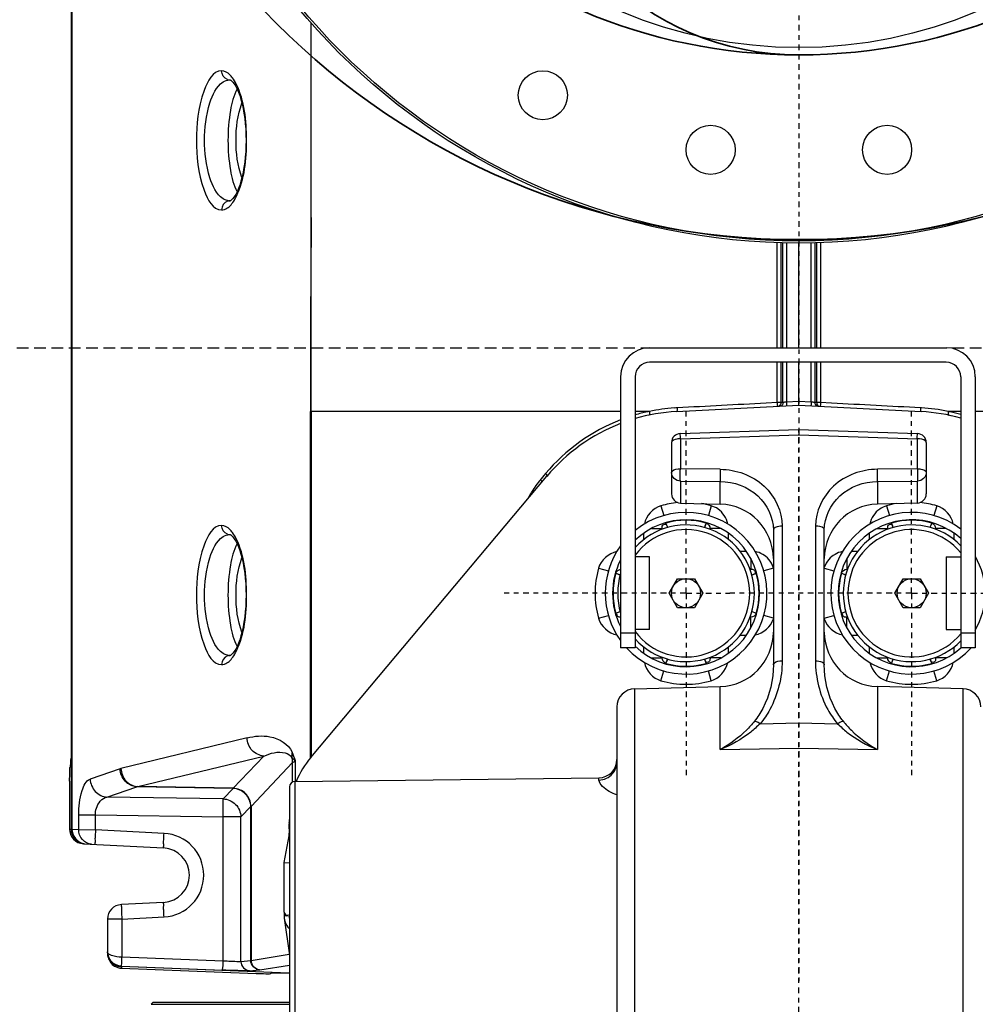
# Model space of a CAD drawing. Header units: inches. Extents: x 22575 to 24734, y 6028 to 6659.
# Tile 137 of 163: x 24576 to 24596, y 6539 to 6560. Entities that reach past the tile are written whole.
import ezdxf

# ---------------------------------------------------------------- set-up
doc = ezdxf.new("R2010")
doc.units = ezdxf.units.IN
doc.header["$LTSCALE"] = 0.5
doc.header["$MEASUREMENT"] = 0
doc.linetypes.add('CENTER', pattern=[2, 1.25, -0.25, 0.25, -0.25])
doc.linetypes.add('DASHED', pattern=[0.75, 0.5, -0.25])
doc.layers.add('CL', color=1, linetype='Continuous')
doc.layers.add('D-EQUIP-F', color=132, linetype='DASHED', lineweight=30)
doc.layers.add('D-PIPE-LARG', color=153, linetype='Continuous', lineweight=35)

# ---------------------------------------------------------------- blocks, each defined once
blk = doc.blocks.new('Flygt Large 14 MGD')
at = {"color": 7, "linetype": 'Continuous'}
for p, q in [((24484.731, 6566.366), (24484.731, 6536.857)), ((24484.75, 6566.366), (24484.75, 6536.857)), ((24489.931, 6538.426), (24489.931, 6554.305)), ((24488.163, 6553.078), (24488.172, 6553.078)), ((24488.163, 6553.078), (24488.174, 6553.077)), ((24488.172, 6553.078), (24488.174, 6553.078)), ((24488.163, 6550.461), (24488.174, 6550.461)), ((24488.172, 6550.461), (24488.163, 6550.461)), ((24488.174, 6550.461), (24488.172, 6550.461)), ((24500.014, 6547.281), (24500.014, 6549.557)), ((24500.092, 6549.555), (24500.092, 6547.281)), ((24500.138, 6547.281), (24500.138, 6549.553)), ((24500.215, 6549.551), (24500.215, 6547.281)), ((24500.482, 6547.281), (24500.482, 6549.539)), ((24500.748, 6547.281), (24500.748, 6549.551)), ((24500.825, 6549.553), (24500.825, 6547.281)), ((24500.871, 6547.281), (24500.871, 6549.555)), ((24500.949, 6549.557), (24500.949, 6547.281)), ((24497.253, 6547.281), (24503.671, 6547.281)), ((24503.671, 6546.966), (24497.253, 6546.966)), ((24500.014, 6546.093), (24500.014, 6546.966)), ((24500.092, 6546.966), (24500.092, 6546.093)), ((24500.138, 6546.096), (24500.138, 6546.966)), ((24500.215, 6546.966), (24500.215, 6546.103)), ((24500.482, 6546.036), (24500.482, 6546.966)), ((24500.748, 6546.103), (24500.748, 6546.966)), ((24500.825, 6546.966), (24500.825, 6546.096)), ((24500.871, 6546.093), (24500.871, 6546.966)), ((24500.949, 6546.966), (24500.949, 6546.093)), ((24496.623, 6546.651), (24496.623, 6540.785)), ((24496.938, 6546.651), (24496.938, 6540.785)), ((24503.986, 6546.651), (24503.986, 6540.785)), ((24504.301, 6546.651), (24504.301, 6540.785)), ((24497.835, 6545.898), (24500.482, 6546.036)), ((24500.014, 6546.093), (24499.771, 6546.08)), ((24500.138, 6546.096), (24500.092, 6546.095)), ((24500.482, 6546.117), (24500.215, 6546.103)), ((24500.748, 6546.103), (24500.482, 6546.117)), ((24500.482, 6546.036), (24503.129, 6545.898)), ((24500.871, 6546.093), (24500.825, 6546.097)), ((24501.192, 6546.08), (24500.949, 6546.093)), ((24489.914, 6538.411), (24489.914, 6545.903)), ((24496.623, 6545.903), (24489.931, 6545.903)), ((24489.932, 6538.428), (24489.932, 6545.903)), ((24497.25, 6545.903), (24496.938, 6545.903)), ((24503.986, 6545.903), (24503.713, 6545.903)), ((24511.05, 6545.903), (24504.301, 6545.903)), ((24497.916, 6545.422), (24500.477, 6545.51)), ((24497.918, 6545.311), (24500.482, 6545.397)), ((24500.477, 6545.51), (24503.048, 6545.422)), ((24500.482, 6545.397), (24503.046, 6545.311)), ((24497.726, 6545.226), (24497.726, 6544.116)), ((24497.918, 6545.311), (24497.918, 6544.661)), ((24503.046, 6544.661), (24503.046, 6545.311)), ((24503.238, 6545.226), (24503.238, 6544.116)), ((24489.918, 6538.411), (24495.025, 6544.497)), ((24494.964, 6544.514), (24494.903, 6544.441)), ((24495.001, 6544.558), (24494.964, 6544.514)), ((24498.78, 6544.65), (24497.918, 6544.661)), ((24503.046, 6544.661), (24502.183, 6544.65)), ((24494.903, 6544.441), (24494.891, 6544.427)), ((24497.918, 6544.395), (24497.918, 6543.919)), ((24497.918, 6544.395), (24498.78, 6544.384)), ((24498.78, 6543.896), (24498.78, 6544.384)), ((24502.183, 6544.384), (24503.046, 6544.395)), ((24502.183, 6544.384), (24502.183, 6543.896)), ((24503.046, 6543.919), (24503.046, 6544.395)), ((24497.498, 6543.86), (24497.559, 6543.647)), ((24497.918, 6543.919), (24498.78, 6543.896)), ((24498.583, 6543.86), (24498.523, 6543.647)), ((24503.046, 6543.919), (24502.183, 6543.896)), ((24502.38, 6543.86), (24502.441, 6543.647)), ((24503.465, 6543.86), (24503.404, 6543.647)), ((24497.603, 6543.494), (24497.606, 6543.485)), ((24497.644, 6543.392), (24497.606, 6543.485)), ((24498.476, 6543.485), (24498.437, 6543.392)), ((24498.479, 6543.494), (24498.476, 6543.485)), ((24500.122, 6543.42), (24500.122, 6540.504)), ((24500.841, 6543.42), (24500.841, 6540.504)), ((24502.485, 6543.494), (24502.488, 6543.485)), ((24502.526, 6543.392), (24502.488, 6543.485)), ((24503.358, 6543.485), (24503.319, 6543.392)), ((24503.361, 6543.494), (24503.358, 6543.485)), ((24488.163, 6543.235), (24488.172, 6543.235)), ((24488.163, 6543.235), (24488.174, 6543.235)), ((24488.172, 6543.235), (24488.174, 6543.235)), ((24497.129, 6543.132), (24497.129, 6543.269)), ((24497.29, 6543.367), (24497.522, 6543.367)), ((24497.522, 6543.367), (24497.527, 6543.354)), ((24497.522, 6543.367), (24497.522, 6543.352)), ((24498.554, 6543.354), (24498.559, 6543.367)), ((24498.791, 6543.367), (24498.559, 6543.367)), ((24498.559, 6543.352), (24498.559, 6543.367)), ((24498.953, 6543.269), (24498.953, 6543.132)), ((24499.931, 6543.335), (24499.931, 6540.42)), ((24501.033, 6540.42), (24501.033, 6543.335)), ((24502.011, 6543.132), (24502.011, 6543.269)), ((24502.172, 6543.367), (24502.404, 6543.367)), ((24502.404, 6543.367), (24502.409, 6543.354)), ((24502.404, 6543.367), (24502.404, 6543.352)), ((24503.436, 6543.354), (24503.441, 6543.367)), ((24503.673, 6543.367), (24503.441, 6543.367)), ((24503.441, 6543.352), (24503.441, 6543.367)), ((24503.834, 6543.269), (24503.834, 6543.132)), ((24499.206, 6542.878), (24499.343, 6542.878)), ((24501.62, 6542.878), (24501.757, 6542.878)), ((24497.253, 6542.754), (24496.938, 6542.754)), ((24497.253, 6541.179), (24497.253, 6542.754)), ((24499.441, 6542.717), (24499.441, 6542.485)), ((24501.522, 6542.717), (24501.522, 6542.485)), ((24503.671, 6542.754), (24503.986, 6542.754)), ((24503.671, 6542.754), (24503.671, 6541.179)), ((24496.147, 6542.509), (24496.36, 6542.448)), ((24496.513, 6542.404), (24496.522, 6542.401)), ((24496.522, 6542.401), (24496.615, 6542.363)), ((24499.441, 6542.485), (24499.427, 6542.485)), ((24499.441, 6542.485), (24499.429, 6542.48)), ((24499.467, 6542.363), (24499.56, 6542.401)), ((24499.569, 6542.404), (24499.56, 6542.401)), ((24499.934, 6542.509), (24499.722, 6542.448)), ((24501.029, 6542.509), (24501.242, 6542.448)), ((24501.395, 6542.404), (24501.404, 6542.401)), ((24501.404, 6542.401), (24501.497, 6542.363)), ((24501.536, 6542.485), (24501.522, 6542.485)), ((24501.535, 6542.48), (24501.522, 6542.485)), ((24497.677, 6541.966), (24497.859, 6542.281)), ((24497.859, 6542.281), (24498.223, 6542.281)), ((24498.223, 6542.281), (24498.404, 6541.966)), ((24502.559, 6541.966), (24502.741, 6542.281)), ((24502.741, 6542.281), (24503.105, 6542.281)), ((24503.105, 6542.281), (24503.286, 6541.966)), ((24497.859, 6541.651), (24497.677, 6541.966)), ((24498.404, 6541.966), (24498.223, 6541.651)), ((24502.741, 6541.651), (24502.559, 6541.966)), ((24503.286, 6541.966), (24503.105, 6541.651)), ((24496.513, 6541.528), (24496.522, 6541.531)), ((24496.615, 6541.57), (24496.522, 6541.531)), ((24498.223, 6541.651), (24497.859, 6541.651)), ((24499.56, 6541.531), (24499.467, 6541.57)), ((24499.569, 6541.528), (24499.56, 6541.531)), ((24501.395, 6541.528), (24501.404, 6541.531)), ((24501.497, 6541.57), (24501.404, 6541.531)), ((24503.105, 6541.651), (24502.741, 6541.651)), ((24496.147, 6541.424), (24496.359, 6541.484)), ((24499.427, 6541.448), (24499.441, 6541.448)), ((24499.429, 6541.452), (24499.441, 6541.448)), ((24499.441, 6541.215), (24499.441, 6541.448)), ((24499.934, 6541.424), (24499.722, 6541.484)), ((24501.029, 6541.424), (24501.241, 6541.484)), ((24501.522, 6541.448), (24501.535, 6541.452)), ((24501.522, 6541.448), (24501.536, 6541.448)), ((24501.522, 6541.215), (24501.522, 6541.448)), ((24496.938, 6541.1), (24496.623, 6541.1)), ((24497.253, 6541.179), (24496.938, 6541.179)), ((24503.671, 6541.179), (24503.986, 6541.179)), ((24504.301, 6541.1), (24503.986, 6541.1)), ((24499.344, 6541.054), (24499.206, 6541.054)), ((24501.757, 6541.054), (24501.62, 6541.054)), ((24496.938, 6540.785), (24496.623, 6540.785)), ((24497.129, 6540.663), (24497.129, 6540.8)), ((24498.953, 6540.8), (24498.953, 6540.663)), ((24502.011, 6540.663), (24502.011, 6540.8)), ((24503.834, 6540.8), (24503.834, 6540.663)), ((24504.301, 6540.785), (24503.986, 6540.785)), ((24488.163, 6540.618), (24488.174, 6540.619)), ((24488.172, 6540.618), (24488.163, 6540.618)), ((24488.174, 6540.618), (24488.172, 6540.618)), ((24497.29, 6540.566), (24497.522, 6540.566)), ((24497.522, 6540.58), (24497.522, 6540.566)), ((24497.527, 6540.578), (24497.522, 6540.566)), ((24497.603, 6540.438), (24497.606, 6540.447)), ((24497.606, 6540.447), (24497.644, 6540.54)), ((24498.437, 6540.54), (24498.476, 6540.447)), ((24498.479, 6540.438), (24498.476, 6540.447)), ((24498.559, 6540.566), (24498.554, 6540.578)), ((24498.559, 6540.566), (24498.559, 6540.58)), ((24498.792, 6540.566), (24498.559, 6540.566)), ((24502.172, 6540.566), (24502.404, 6540.566)), ((24502.404, 6540.58), (24502.404, 6540.566)), ((24502.409, 6540.578), (24502.404, 6540.566)), ((24502.485, 6540.438), (24502.488, 6540.447)), ((24502.488, 6540.447), (24502.526, 6540.54)), ((24503.319, 6540.54), (24503.358, 6540.447)), ((24503.361, 6540.438), (24503.358, 6540.447)), ((24503.441, 6540.566), (24503.436, 6540.578)), ((24503.441, 6540.566), (24503.441, 6540.58)), ((24503.674, 6540.566), (24503.441, 6540.566)), ((24497.498, 6540.073), (24497.559, 6540.285)), ((24498.583, 6540.073), (24498.523, 6540.285)), ((24502.38, 6540.073), (24502.441, 6540.285)), ((24503.465, 6540.073), (24503.404, 6540.285)), ((24496.928, 6539.898), (24498.78, 6539.947)), ((24496.928, 6539.898), (24496.928, 6515.286)), ((24498.78, 6538.583), (24498.78, 6539.947)), ((24504.035, 6539.898), (24502.183, 6539.947)), ((24502.183, 6539.947), (24502.183, 6538.583)), ((24504.035, 6515.286), (24504.035, 6539.898)), ((24496.545, 6539.504), (24496.545, 6515.68)), ((24499.642, 6539.142), (24500.482, 6539.158)), ((24500.482, 6539.158), (24501.321, 6539.142)), ((24488.54, 6538.835), (24485.811, 6538.172)), ((24498.78, 6538.583), (24500.482, 6538.616)), ((24500.482, 6538.616), (24502.183, 6538.583)), ((24486.175, 6537.78), (24488.904, 6538.443)), ((24488.904, 6538.443), (24488.241, 6537.744)), ((24488.626, 6537.352), (24489.527, 6538.302)), ((24489.527, 6537.881), (24489.527, 6538.302)), ((24489.592, 6537.892), (24489.592, 6538.338)), ((24484.714, 6538.212), (24484.717, 6538.217)), ((24485.791, 6538.166), (24485.145, 6537.944)), ((24484.699, 6537.898), (24484.699, 6536.859)), ((24489.575, 6537.892), (24496.156, 6537.972)), ((24489.575, 6537.892), (24489.575, 6528.457)), ((24496.156, 6537.922), (24496.156, 6537.972)), ((24485.509, 6537.554), (24486.154, 6537.776)), ((24488.238, 6537.74), (24486.154, 6537.776)), ((24488.241, 6537.744), (24486.175, 6537.78)), ((24488.238, 6537.74), (24488.021, 6537.515)), ((24488.238, 6537.74), (24488.241, 6537.744)), ((24489.458, 6537.774), (24489.458, 6528.27)), ((24488.021, 6537.515), (24485.509, 6537.554)), ((24488.405, 6537.125), (24488.621, 6537.348)), ((24488.621, 6537.348), (24488.622, 6537.349)), ((24488.621, 6534.012), (24488.621, 6537.348)), ((24488.626, 6537.352), (24488.626, 6534.012)), ((24484.897, 6537.167), (24485.26, 6537.167)), ((24484.897, 6536.85), (24484.897, 6537.167)), ((24485.26, 6537.167), (24488.021, 6537.125)), ((24485.26, 6536.846), (24485.26, 6537.167)), ((24488.405, 6537.125), (24488.021, 6537.125)), ((24488.021, 6534.003), (24488.021, 6537.125)), ((24488.405, 6533.99), (24488.405, 6537.125)), ((24484.699, 6536.859), (24484.731, 6536.857)), ((24484.731, 6536.857), (24484.75, 6536.857)), ((24484.75, 6536.857), (24484.897, 6536.85)), ((24484.897, 6536.85), (24485.26, 6536.846)), ((24486.744, 6536.768), (24485.26, 6536.846)), ((24489.454, 6536.986), (24489.447, 6536.952)), ((24489.447, 6536.952), (24489.458, 6536.952)), ((24489.447, 6536.952), (24489.449, 6536.775)), ((24489.448, 6536.717), (24489.334, 6536.136)), ((24489.458, 6536.717), (24489.448, 6536.717)), ((24489.449, 6536.775), (24489.458, 6536.775)), ((24484.998, 6536.544), (24486.733, 6536.453)), ((24489.334, 6536.136), (24489.458, 6536.134)), ((24489.334, 6536.136), (24489.334, 6535.101)), ((24486.733, 6535.274), (24485.82, 6535.226)), ((24485.521, 6534.912), (24485.521, 6534.205)), ((24485.831, 6534.912), (24485.521, 6534.912)), ((24485.831, 6534.912), (24486.744, 6534.959)), ((24485.831, 6534.912), (24485.831, 6534.089)), ((24489.34, 6535.064), (24489.34, 6534.99)), ((24489.344, 6534.93), (24489.458, 6534.132)), ((24485.521, 6534.198), (24485.521, 6534.164)), ((24488.021, 6534.003), (24485.831, 6534.089)), ((24489.455, 6534.145), (24488.626, 6534.012)), ((24485.824, 6533.893), (24488.017, 6533.807)), ((24489.444, 6533.74), (24485.824, 6533.883)), ((24485.824, 6533.883), (24485.824, 6533.849)), ((24485.824, 6533.849), (24488.736, 6533.734)), ((24488.621, 6534.012), (24488.405, 6533.99)), ((24488.626, 6534.012), (24488.621, 6534.012)), ((24488.809, 6533.815), (24488.814, 6533.816)), ((24488.814, 6533.816), (24489.458, 6533.919)), ((24488.593, 6533.793), (24488.809, 6533.815)), ((24489.05, 6533.736), (24489.052, 6533.737))]:
    blk.add_line(p, q, dxfattribs=at)
at = {"color": 6, "linetype": 'Continuous'}
for p, q in [((24486.504, 6533.108), (24486.465, 6533.068)), ((24486.465, 6533.068), (24489.458, 6533.068)), ((24489.458, 6533.108), (24486.504, 6533.108))]:
    blk.add_line(p, q, dxfattribs=at)
at = {"color": 7, "linetype": 'Continuous'}
for points in [[(24488.174, 6553.078), (24488.179, 6553.076), (24488.19, 6553.07), (24488.207, 6553.056), (24488.233, 6553.03), (24488.263, 6552.99), (24488.294, 6552.939), (24488.324, 6552.881), (24488.354, 6552.813), (24488.382, 6552.737), (24488.408, 6552.652), (24488.432, 6552.56), (24488.454, 6552.461), (24488.473, 6552.355), (24488.489, 6552.245), (24488.502, 6552.13), (24488.511, 6552.011), (24488.516, 6551.891), (24488.518, 6551.769), (24488.516, 6551.648), (24488.511, 6551.527), (24488.502, 6551.409), (24488.489, 6551.294), (24488.473, 6551.184), (24488.454, 6551.078), (24488.432, 6550.979), (24488.408, 6550.887), (24488.382, 6550.802), (24488.354, 6550.726), (24488.325, 6550.658), (24488.294, 6550.599), (24488.263, 6550.549), (24488.233, 6550.509), (24488.207, 6550.482), (24488.19, 6550.469), (24488.179, 6550.463), (24488.174, 6550.461)], [(24497.644, 6543.392), (24497.634, 6543.418), (24497.62, 6543.451), (24497.606, 6543.485)], [(24498.476, 6543.485), (24498.462, 6543.451), (24498.448, 6543.418), (24498.437, 6543.392)], [(24502.526, 6543.392), (24502.516, 6543.418), (24502.502, 6543.451), (24502.488, 6543.485)], [(24503.358, 6543.485), (24503.344, 6543.451), (24503.33, 6543.418), (24503.319, 6543.392)], [(24488.174, 6543.235), (24488.179, 6543.233), (24488.19, 6543.227), (24488.207, 6543.214), (24488.233, 6543.187), (24488.263, 6543.147), (24488.294, 6543.097), (24488.324, 6543.038), (24488.354, 6542.971), (24488.382, 6542.894), (24488.408, 6542.81), (24488.432, 6542.717), (24488.454, 6542.618), (24488.473, 6542.513), (24488.489, 6542.402), (24488.502, 6542.287), (24488.511, 6542.169), (24488.516, 6542.048), (24488.518, 6541.927), (24488.516, 6541.805), (24488.511, 6541.685), (24488.502, 6541.567), (24488.489, 6541.452), (24488.473, 6541.341), (24488.454, 6541.236), (24488.432, 6541.136), (24488.408, 6541.044), (24488.382, 6540.959), (24488.354, 6540.883), (24488.325, 6540.815), (24488.294, 6540.757), (24488.263, 6540.706), (24488.233, 6540.666), (24488.207, 6540.64), (24488.19, 6540.626), (24488.179, 6540.62), (24488.174, 6540.618)], [(24496.522, 6542.401), (24496.556, 6542.387), (24496.589, 6542.373), (24496.615, 6542.363)], [(24499.467, 6542.363), (24499.492, 6542.373), (24499.526, 6542.387), (24499.56, 6542.401)], [(24501.404, 6542.401), (24501.438, 6542.387), (24501.471, 6542.373), (24501.497, 6542.363)], [(24496.615, 6541.57), (24496.589, 6541.559), (24496.556, 6541.545), (24496.522, 6541.531)], [(24499.56, 6541.531), (24499.526, 6541.545), (24499.492, 6541.559), (24499.467, 6541.57)], [(24501.497, 6541.57), (24501.471, 6541.559), (24501.438, 6541.545), (24501.404, 6541.531)], [(24497.606, 6540.447), (24497.62, 6540.481), (24497.634, 6540.515), (24497.644, 6540.54)], [(24498.437, 6540.54), (24498.448, 6540.515), (24498.462, 6540.481), (24498.476, 6540.447)], [(24502.488, 6540.447), (24502.502, 6540.481), (24502.516, 6540.515), (24502.526, 6540.54)], [(24503.319, 6540.54), (24503.33, 6540.515), (24503.344, 6540.481), (24503.358, 6540.447)], [(24485.791, 6538.166), (24485.793, 6538.167), (24485.795, 6538.168), (24485.798, 6538.168), (24485.8, 6538.169), (24485.802, 6538.17), (24485.804, 6538.17), (24485.807, 6538.171), (24485.809, 6538.171), (24485.811, 6538.172)]]:
    blk.add_lwpolyline(points, dxfattribs=at)
for centre, radius in [((24500.482, 6563.62), 14.075), ((24500.482, 6563.62), 14.028), ((24500.482, 6563.62), 9.843), ((24494.941, 6552.745), 0.531), ((24498.573, 6551.565), 0.531), ((24502.391, 6551.565), 0.531), ((24498.041, 6541.966), 0.315), ((24502.923, 6541.966), 0.315)]:
    blk.add_circle(centre, radius, dxfattribs=at)
for centre, radius, start, end in [((24488.174, 6553.254), 0.176, 251.6616, 266.5794), ((24488.162, 6550.688), 0.228, 258.2736, 270.3686), ((24488.174, 6550.284), 0.177, 93.4507, 108.4215), ((24810.942, 6546.738), 321.029, 179.40028, 180.14909), ((24497.253, 6546.651), 0.63, 90, 180), ((24503.671, 6546.651), 0.63, 0, 90), ((24497.253, 6546.651), 0.315, 90, 180), ((24503.671, 6546.651), 0.315, 0, 90), ((24498.052, 6542.051), 3.935, 93.9115, 101.7314), ((24498.051, 6542.057), 3.928, 92.9176, 93.9057), ((24502.913, 6542.057), 3.929, 86.775, 87.0823), ((24502.912, 6542.05), 3.935, 78.2674, 86.7678), ((24498.041, 6541.966), 3.937, 93, 106.2653), ((24498.051, 6542.015), 3.97, 102.3028, 106.2826), ((24498.051, 6542.017), 3.968, 102.0769, 102.3021), ((24498.051, 6542.017), 3.968, 101.6359, 102.0769), ((24502.923, 6541.966), 3.937, 74.3321, 87), ((24502.913, 6542.017), 3.967, 77.9238, 78.3642), ((24502.913, 6542.017), 3.968, 77.6979, 77.9238), ((24502.913, 6542.015), 3.969, 74.31, 77.6975), ((24498.041, 6541.966), 3.937, 111.1131, 140), ((24497.923, 6545.226), 0.197, 91.9371, 180.0111), ((24503.041, 6545.226), 0.197, 0, 88.0488), ((24496.783, 6542.892), 2.438, 145.8526, 152.6407), ((24496.517, 6543.072), 2.116, 141.1245, 145.8511), ((24496.364, 6543.193), 1.921, 140.0478, 141.062), ((24497.923, 6544.116), 0.197, 180, 268.5), ((24503.041, 6544.116), 0.197, 271.5, 0), ((24498.041, 6541.966), 1.97, 95.3301, 105.9891), ((24498.041, 6541.966), 1.97, 74.0109, 80.3403), ((24498.749, 6542.716), 1.181, 0, 88.5), ((24502.214, 6542.716), 1.181, 91.5, 180), ((24502.923, 6541.966), 1.97, 99.6597, 105.9891), ((24502.923, 6541.966), 1.97, 74.0109, 84.6699), ((24498.041, 6541.966), 1.75, 222.5043, 129.0863), ((24502.923, 6541.966), 1.75, 52.5491, 317.4964), ((24498.041, 6541.966), 1.591, 226.0698, 133.9192), ((24498.041, 6541.966), 1.48, 221.8634, 138.1366), ((24498.041, 6541.966), 1.58, 74.0108, 105.9893), ((24502.923, 6541.966), 1.591, 48.0038, 311.9975), ((24502.923, 6541.966), 1.48, 44.0962, 315.9038), ((24502.923, 6541.966), 1.58, 74.0108, 105.9893), ((24488.174, 6543.411), 0.176, 251.6616, 266.5794), ((24498.041, 6541.966), 1.378, 216.862, 143.1391), ((24502.923, 6541.966), 1.378, 39.509, 320.4922), ((24498.041, 6541.966), 1.75, 144.1482, 215.8694), ((24498.041, 6541.966), 1.591, 153.1068, 206.8876), ((24502.923, 6541.966), 1.591, 329.9165, 29.9392), ((24498.041, 6541.966), 1.97, 164.0109, 195.9891), ((24498.041, 6541.966), 1.58, 164.0108, 195.9893), ((24498.041, 6541.966), 1.48, 163.2786, 196.7214), ((24498.041, 6541.966), 1.58, 344.0108, 15.9893), ((24502.923, 6541.966), 1.58, 164.0108, 195.9893), ((24498.749, 6541.127), 1.181, 271.4999, 0), ((24502.214, 6541.127), 1.181, 180, 268.5001), ((24488.162, 6540.846), 0.228, 258.2736, 270.3686), ((24488.174, 6540.442), 0.177, 93.4507, 108.4215), ((24498.041, 6541.966), 1.58, 254.0108, 285.9893), ((24502.923, 6541.966), 1.58, 254.0108, 285.9893), ((24498.041, 6541.966), 1.97, 254.0109, 285.9891), ((24502.923, 6541.966), 1.97, 254.0109, 285.9891), ((24496.938, 6539.505), 0.394, 91.4999, 180), ((24504.025, 6539.505), 0.394, 0, 88.5001), ((24489.132, 6538.299), 0.395, 0.5092, 16.8947), ((24491.427, 6537.146), 1.969, 140.0095, 157.7611), ((24496.151, 6538.366), 0.394, 270.7, 0), ((24489.576, 6537.774), 0.118, 90.7, 180), ((24486.225, 6537.499), 0.286, 100.0967, 104.2356), ((24488.484, 6537.536), 0.232, 306.6952, 307.6696), ((24485.046, 6536.857), 0.315, 179.9963, 266.9236), ((24486.697, 6535.864), 0.906, 272.997, 87.0036), ((24485.044, 6536.819), 0.277, 260.5113, 266.983), ((24486.702, 6535.864), 0.591, 273.003, 86.9978), ((24485.836, 6534.912), 0.315, 93, 180), ((24489.757, 6534.988), 0.417, 179.7315, 188.0572), ((24489.754, 6534.988), 0.414, 188.1166, 197.0077), ((24489.314, 6533.632), 1.357, 85.2089, 86.1796), ((24489.314, 6533.631), 1.358, 84.831, 85.2086), ((24485.839, 6534.164), 0.318, 180.0557, 194.8648)]:
    blk.add_arc(centre, radius, start, end, dxfattribs=at)
for centre, major_axis, ratio, start_param, end_param in [((24489.452, 6537.1), (0, -0.118), 0.052408, 0.261799, 1.284251), ((24485.015, 6536.859), (0.315, -0.017), 0.998671, -3.089302, -1.570796), ((24489.447, 6536.763), (0, -0.0472), 0.052408, 0.261799, 1.832596), ((24489.444, 6533.72), (0.394, -0.016), 0.051492, -4.710349, -3.226821)]:
    blk.add_ellipse(centre, major_axis=major_axis, ratio=ratio, start_param=start_param, end_param=end_param, dxfattribs=at)
for points, knots in [([(24487.988, 6553.274), (24487.799, 6553.275), (24487.473, 6552.633), (24487.429, 6551.769), (24487.473, 6550.905), (24487.799, 6550.264), (24487.988, 6550.264)], [0, 0, 0, 0, 0.170991, 0.500054, 0.829045, 1, 1, 1, 1]), ([(24488.225, 6553.123), (24488.208, 6553.146), (24488.148, 6553.219), (24488.055, 6553.274), (24487.988, 6553.274)], [0, 0, 0, 0, 0.30378, 1, 1, 1, 1]), ([(24488.021, 6550.505), (24487.871, 6550.603), (24487.672, 6551.056), (24487.59, 6551.77), (24487.672, 6552.484), (24487.871, 6552.936), (24488.021, 6553.033)], [0, 0, 0, 0, 0.198276, 0.500123, 0.801886, 1, 1, 1, 1]), ([(24488.323, 6552.883), (24488.248, 6552.739), (24488.156, 6552.364), (24488.111, 6551.769), (24488.156, 6551.175), (24488.248, 6550.799), (24488.324, 6550.656)], [0, 0, 0, 0, 0.214277, 0.500058, 0.785784, 1, 1, 1, 1]), ([(24488.311, 6550.56), (24488.491, 6550.932), (24488.57, 6551.776), (24488.488, 6552.622), (24488.305, 6552.989)], [0, 0, 0, 0, 0.501506, 1, 1, 1, 1]), ([(24488.429, 6550.966), (24488.33, 6551.219), (24488.274, 6551.769), (24488.33, 6552.32), (24488.429, 6552.573)], [0, 0, 0, 0, 0.500004, 1, 1, 1, 1]), ([(24487.988, 6550.264), (24488.009, 6550.264), (24488.109, 6550.281), (24488.185, 6550.36), (24488.231, 6550.423)], [0, 0, 0, 0, 0.212824, 1, 1, 1, 1]), ([(24497.851, 6545.98), (24497.852, 6545.961), (24497.851, 6545.938), (24497.844, 6545.898), (24497.835, 6545.898)], [0, 0, 0, 0, 0.675639, 1, 1, 1, 1]), ([(24500.014, 6546.093), (24500.015, 6546.076), (24500.015, 6546.049), (24500.017, 6546.023), (24500.015, 6546.013)], [0, 0, 0, 0, 0.645438, 1, 1, 1, 1]), ([(24500.092, 6546.093), (24500.08, 6546.093), (24500.054, 6546.093), (24500.028, 6546.093), (24500.014, 6546.093)], [0, 0, 0, 0, 0.458809, 1, 1, 1, 1]), ([(24500.215, 6546.103), (24500.201, 6546.102), (24500.176, 6546.1), (24500.15, 6546.097), (24500.138, 6546.096)], [0, 0, 0, 0, 0.541092, 1, 1, 1, 1]), ([(24500.216, 6546.101), (24500.216, 6546.083), (24500.21, 6546.065), (24500.223, 6546.023), (24500.215, 6546.022)], [0, 0, 0, 0, 0.703863, 1, 1, 1, 1]), ([(24500.748, 6546.103), (24500.747, 6546.084), (24500.754, 6546.066), (24500.74, 6546.023), (24500.748, 6546.022)], [0, 0, 0, 0, 0.703936, 1, 1, 1, 1]), ([(24500.825, 6546.096), (24500.814, 6546.097), (24500.788, 6546.1), (24500.762, 6546.102), (24500.748, 6546.103)], [0, 0, 0, 0, 0.45892, 1, 1, 1, 1]), ([(24500.871, 6546.093), (24500.87, 6546.077), (24500.875, 6546.044), (24500.899, 6546.02), (24500.913, 6546.015)], [0, 0, 0, 0, 0.543043, 1, 1, 1, 1]), ([(24500.949, 6546.093), (24500.935, 6546.093), (24500.909, 6546.093), (24500.883, 6546.093), (24500.871, 6546.093)], [0, 0, 0, 0, 0.540824, 1, 1, 1, 1]), ([(24500.949, 6546.093), (24500.948, 6546.075), (24500.948, 6546.049), (24500.946, 6546.022), (24500.948, 6546.013)], [0, 0, 0, 0, 0.662375, 1, 1, 1, 1]), ([(24503.113, 6545.98), (24503.112, 6545.961), (24503.113, 6545.938), (24503.12, 6545.898), (24503.129, 6545.898)], [0, 0, 0, 0, 0.677258, 1, 1, 1, 1]), ([(24497.247, 6545.902), (24497.25, 6545.884), (24497.254, 6545.86), (24497.248, 6545.822), (24497.238, 6545.82)], [0, 0, 0, 0, 0.664619, 1, 1, 1, 1]), ([(24503.716, 6545.902), (24503.713, 6545.884), (24503.71, 6545.86), (24503.716, 6545.822), (24503.725, 6545.82)], [0, 0, 0, 0, 0.667763, 1, 1, 1, 1]), ([(24497.918, 6545.311), (24497.917, 6545.338), (24497.929, 6545.362), (24497.906, 6545.422), (24497.916, 6545.422)], [0, 0, 0, 0, 0.729075, 1, 1, 1, 1]), ([(24500.482, 6545.397), (24500.492, 6545.422), (24500.479, 6545.45), (24500.487, 6545.51), (24500.477, 6545.51)], [0, 0, 0, 0, 0.722885, 1, 1, 1, 1]), ([(24503.046, 6545.311), (24503.047, 6545.338), (24503.035, 6545.361), (24503.058, 6545.422), (24503.047, 6545.422)], [0, 0, 0, 0, 0.729093, 1, 1, 1, 1]), ([(24497.918, 6545.311), (24497.893, 6545.31), (24497.828, 6545.305), (24497.726, 6545.273), (24497.726, 6545.226)], [0, 0, 0, 0, 0.344053, 1, 1, 1, 1]), ([(24503.238, 6545.226), (24503.238, 6545.238), (24503.196, 6545.306), (24503.108, 6545.31), (24503.046, 6545.311)], [0, 0, 0, 0, 0.159373, 1, 1, 1, 1]), ([(24495.001, 6544.558), (24495.011, 6544.547), (24495.025, 6544.53), (24495.03, 6544.503), (24495.025, 6544.497)], [0, 0, 0, 0, 0.64025, 1, 1, 1, 1]), ([(24497.726, 6544.576), (24497.726, 6544.588), (24497.768, 6544.657), (24497.856, 6544.66), (24497.918, 6544.661)], [0, 0, 0, 0, 0.159373, 1, 1, 1, 1]), ([(24497.918, 6544.395), (24497.869, 6544.396), (24497.77, 6544.433), (24497.726, 6544.53), (24497.726, 6544.576)], [0, 0, 0, 0, 0.514329, 1, 1, 1, 1]), ([(24497.918, 6544.395), (24497.916, 6544.41), (24497.914, 6544.499), (24497.915, 6544.587), (24497.918, 6544.661)], [0, 0, 0, 0, 0.168227, 1, 1, 1, 1]), ([(24498.78, 6544.65), (24498.78, 6544.625), (24498.778, 6544.537), (24498.776, 6544.448), (24498.78, 6544.384)], [0, 0, 0, 0, 0.275118, 1, 1, 1, 1]), ([(24498.78, 6544.65), (24499.12, 6544.645), (24499.806, 6544.41), (24500.122, 6543.736), (24500.122, 6543.42)], [0, 0, 0, 0, 0.517896, 1, 1, 1, 1]), ([(24502.183, 6544.65), (24501.843, 6544.645), (24501.158, 6544.41), (24500.841, 6543.736), (24500.841, 6543.42)], [0, 0, 0, 0, 0.517895, 1, 1, 1, 1]), ([(24502.183, 6544.384), (24502.184, 6544.398), (24502.186, 6544.487), (24502.185, 6544.575), (24502.183, 6544.65)], [0, 0, 0, 0, 0.159872, 1, 1, 1, 1]), ([(24503.046, 6544.661), (24503.047, 6544.636), (24503.048, 6544.547), (24503.05, 6544.458), (24503.046, 6544.395)], [0, 0, 0, 0, 0.288082, 1, 1, 1, 1]), ([(24503.046, 6544.661), (24503.071, 6544.661), (24503.136, 6544.656), (24503.238, 6544.623), (24503.238, 6544.576)], [0, 0, 0, 0, 0.344053, 1, 1, 1, 1]), ([(24503.238, 6544.576), (24503.238, 6544.53), (24503.193, 6544.433), (24503.095, 6544.396), (24503.046, 6544.395)], [0, 0, 0, 0, 0.485671, 1, 1, 1, 1]), ([(24494.891, 6544.427), (24494.9, 6544.416), (24494.913, 6544.399), (24494.92, 6544.372), (24494.914, 6544.365)], [0, 0, 0, 0, 0.607597, 1, 1, 1, 1]), ([(24498.78, 6544.384), (24499.071, 6544.381), (24499.659, 6544.182), (24499.93, 6543.605), (24499.931, 6543.335)], [0, 0, 0, 0, 0.518312, 1, 1, 1, 1]), ([(24501.033, 6543.335), (24501.033, 6543.605), (24501.305, 6544.182), (24501.892, 6544.381), (24502.183, 6544.384)], [0, 0, 0, 0, 0.48169, 1, 1, 1, 1]), ([(24487.988, 6543.432), (24487.799, 6543.432), (24487.473, 6542.79), (24487.429, 6541.927), (24487.473, 6541.063), (24487.799, 6540.421), (24487.988, 6540.422)], [0, 0, 0, 0, 0.170991, 0.500054, 0.829045, 1, 1, 1, 1]), ([(24488.225, 6543.28), (24488.208, 6543.304), (24488.148, 6543.376), (24488.055, 6543.432), (24487.988, 6543.432)], [0, 0, 0, 0, 0.30378, 1, 1, 1, 1]), ([(24497.522, 6543.367), (24497.522, 6543.39), (24497.519, 6543.441), (24497.575, 6543.467), (24497.595, 6543.46)], [0, 0, 0, 0, 0.522115, 1, 1, 1, 1]), ([(24500.122, 6543.42), (24500.098, 6543.419), (24500.033, 6543.414), (24499.931, 6543.383), (24499.931, 6543.335)], [0, 0, 0, 0, 0.334955, 1, 1, 1, 1]), ([(24501.033, 6543.335), (24501.033, 6543.346), (24500.993, 6543.415), (24500.903, 6543.419), (24500.841, 6543.42)], [0, 0, 0, 0, 0.15078, 1, 1, 1, 1]), ([(24502.404, 6543.367), (24502.404, 6543.39), (24502.401, 6543.441), (24502.457, 6543.467), (24502.477, 6543.46)], [0, 0, 0, 0, 0.522115, 1, 1, 1, 1]), ([(24488.021, 6540.663), (24487.871, 6540.76), (24487.672, 6541.213), (24487.59, 6541.927), (24487.672, 6542.641), (24487.871, 6543.094), (24488.021, 6543.191)], [0, 0, 0, 0, 0.198276, 0.500123, 0.801886, 1, 1, 1, 1]), ([(24488.323, 6543.04), (24488.248, 6542.896), (24488.156, 6542.521), (24488.111, 6541.927), (24488.156, 6541.332), (24488.248, 6540.957), (24488.324, 6540.813)], [0, 0, 0, 0, 0.214277, 0.500058, 0.785784, 1, 1, 1, 1]), ([(24488.311, 6540.718), (24488.491, 6541.089), (24488.57, 6541.934), (24488.488, 6542.779), (24488.305, 6543.146)], [0, 0, 0, 0, 0.501506, 1, 1, 1, 1]), ([(24488.429, 6541.123), (24488.33, 6541.376), (24488.274, 6541.927), (24488.33, 6542.478), (24488.429, 6542.73)], [0, 0, 0, 0, 0.500004, 1, 1, 1, 1]), ([(24499.441, 6542.485), (24499.465, 6542.485), (24499.516, 6542.488), (24499.541, 6542.432), (24499.535, 6542.411)], [0, 0, 0, 0, 0.522115, 1, 1, 1, 1]), ([(24496.624, 6541.448), (24496.603, 6541.449), (24496.556, 6541.452), (24496.541, 6541.502), (24496.547, 6541.521)], [0, 0, 0, 0, 0.517117, 1, 1, 1, 1]), ([(24501.522, 6541.448), (24501.499, 6541.447), (24501.448, 6541.444), (24501.422, 6541.5), (24501.429, 6541.521)], [0, 0, 0, 0, 0.522115, 1, 1, 1, 1]), ([(24487.988, 6540.422), (24488.009, 6540.422), (24488.109, 6540.439), (24488.185, 6540.518), (24488.231, 6540.581)], [0, 0, 0, 0, 0.212824, 1, 1, 1, 1]), ([(24498.559, 6540.566), (24498.56, 6540.542), (24498.563, 6540.491), (24498.507, 6540.465), (24498.486, 6540.472)], [0, 0, 0, 0, 0.522115, 1, 1, 1, 1]), ([(24500.122, 6540.504), (24500.118, 6540.142), (24499.998, 6539.643), (24499.725, 6539.235), (24499.642, 6539.142)], [0, 0, 0, 0, 0.743295, 1, 1, 1, 1]), ([(24499.931, 6540.42), (24499.931, 6540.431), (24499.971, 6540.5), (24500.06, 6540.504), (24500.122, 6540.504)], [0, 0, 0, 0, 0.152571, 1, 1, 1, 1]), ([(24500.841, 6540.504), (24500.841, 6540.142), (24500.964, 6539.641), (24501.24, 6539.236), (24501.321, 6539.142)], [0, 0, 0, 0, 0.74335, 1, 1, 1, 1]), ([(24500.841, 6540.504), (24500.865, 6540.504), (24500.93, 6540.499), (24501.033, 6540.468), (24501.033, 6540.42)], [0, 0, 0, 0, 0.331639, 1, 1, 1, 1]), ([(24503.441, 6540.566), (24503.442, 6540.542), (24503.444, 6540.491), (24503.389, 6540.465), (24503.368, 6540.472)], [0, 0, 0, 0, 0.522115, 1, 1, 1, 1]), ([(24499.931, 6540.42), (24499.931, 6540.095), (24499.826, 6539.649), (24499.589, 6539.281), (24499.519, 6539.194)], [0, 0, 0, 0, 0.743743, 1, 1, 1, 1]), ([(24501.445, 6539.194), (24501.374, 6539.281), (24501.137, 6539.649), (24501.033, 6540.095), (24501.033, 6540.42)], [0, 0, 0, 0, 0.256257, 1, 1, 1, 1]), ([(24499.519, 6539.194), (24499.465, 6539.127), (24499.249, 6538.89), (24498.988, 6538.693), (24498.78, 6538.583)], [0, 0, 0, 0, 0.2679, 1, 1, 1, 1]), ([(24499.642, 6539.141), (24499.63, 6539.15), (24499.592, 6539.173), (24499.549, 6539.196), (24499.519, 6539.194)], [0, 0, 0, 0, 0.328803, 1, 1, 1, 1]), ([(24501.445, 6539.194), (24501.437, 6539.194), (24501.392, 6539.188), (24501.352, 6539.163), (24501.321, 6539.141)], [0, 0, 0, 0, 0.164373, 1, 1, 1, 1]), ([(24501.445, 6539.194), (24501.499, 6539.127), (24501.715, 6538.889), (24501.976, 6538.693), (24502.183, 6538.583)], [0, 0, 0, 0, 0.269049, 1, 1, 1, 1]), ([(24499.642, 6539.142), (24499.578, 6539.078), (24499.321, 6538.85), (24499.017, 6538.674), (24498.78, 6538.583)], [0, 0, 0, 0, 0.262975, 1, 1, 1, 1]), ([(24501.321, 6539.142), (24501.385, 6539.078), (24501.643, 6538.85), (24501.947, 6538.675), (24502.183, 6538.583)], [0, 0, 0, 0, 0.262158, 1, 1, 1, 1]), ([(24488.54, 6538.835), (24488.701, 6538.874), (24489.063, 6538.917), (24489.437, 6538.703), (24489.515, 6538.525)], [0, 0, 0, 0, 0.459958, 1, 1, 1, 1]), ([(24488.904, 6538.443), (24488.81, 6538.448), (24488.618, 6538.542), (24488.543, 6538.738), (24488.54, 6538.835)], [0, 0, 0, 0, 0.490465, 1, 1, 1, 1]), ([(24488.904, 6538.443), (24489.047, 6538.501), (24489.269, 6538.573), (24489.48, 6538.464), (24489.51, 6538.414)], [0, 0, 0, 0, 0.727152, 1, 1, 1, 1]), ([(24484.717, 6538.217), (24484.72, 6538.222), (24484.726, 6538.283), (24484.73, 6538.341), (24484.731, 6538.394)], [0, 0, 0, 0, 0.101613, 1, 1, 1, 1]), ([(24489.527, 6538.302), (24489.533, 6538.31), (24489.554, 6538.324), (24489.578, 6538.333), (24489.592, 6538.338)], [0, 0, 0, 0, 0.39198, 1, 1, 1, 1]), ([(24496.156, 6537.922), (24496.265, 6537.924), (24496.472, 6538.018), (24496.545, 6538.223), (24496.545, 6538.312)], [0, 0, 0, 0, 0.551285, 1, 1, 1, 1]), ([(24484.699, 6537.898), (24484.699, 6537.969), (24484.711, 6538.069), (24484.697, 6538.183), (24484.714, 6538.212)], [0, 0, 0, 0, 0.677333, 1, 1, 1, 1]), ([(24486.154, 6537.776), (24486.061, 6537.782), (24485.872, 6537.875), (24485.795, 6538.069), (24485.791, 6538.166)], [0, 0, 0, 0, 0.49067, 1, 1, 1, 1]), ([(24485.811, 6538.172), (24485.814, 6538.075), (24485.889, 6537.878), (24486.081, 6537.785), (24486.175, 6537.78)], [0, 0, 0, 0, 0.509535, 1, 1, 1, 1]), ([(24484.897, 6537.167), (24484.897, 6537.345), (24484.923, 6537.605), (24485.049, 6537.911), (24485.145, 6537.944)], [0, 0, 0, 0, 0.635712, 1, 1, 1, 1]), ([(24485.145, 6537.944), (24485.149, 6537.848), (24485.226, 6537.654), (24485.416, 6537.56), (24485.509, 6537.554)], [0, 0, 0, 0, 0.508723, 1, 1, 1, 1]), ([(24496.544, 6537.6), (24496.43, 6537.641), (24496.276, 6537.721), (24496.16, 6537.87), (24496.156, 6537.922)], [0, 0, 0, 0, 0.698105, 1, 1, 1, 1]), ([(24488.621, 6537.348), (24488.62, 6537.447), (24488.537, 6537.649), (24488.336, 6537.736), (24488.238, 6537.74)], [0, 0, 0, 0, 0.500269, 1, 1, 1, 1]), ([(24488.622, 6537.349), (24488.621, 6537.447), (24488.538, 6537.65), (24488.337, 6537.736), (24488.238, 6537.74)], [0, 0, 0, 0, 0.499377, 1, 1, 1, 1]), ([(24488.626, 6537.352), (24488.625, 6537.45), (24488.542, 6537.655), (24488.339, 6537.741), (24488.24, 6537.743)], [0, 0, 0, 0, 0.499789, 1, 1, 1, 1]), ([(24485.26, 6537.167), (24485.26, 6537.216), (24485.274, 6537.373), (24485.399, 6537.536), (24485.509, 6537.554)], [0, 0, 0, 0, 0.301425, 1, 1, 1, 1]), ([(24488.021, 6537.515), (24488.119, 6537.512), (24488.32, 6537.426), (24488.403, 6537.223), (24488.405, 6537.125)], [0, 0, 0, 0, 0.500136, 1, 1, 1, 1]), ([(24488.021, 6537.125), (24488.022, 6537.171), (24488.021, 6537.301), (24488.031, 6537.432), (24488.021, 6537.515)], [0, 0, 0, 0, 0.35554, 1, 1, 1, 1]), ([(24485.177, 6536.535), (24485.103, 6536.539), (24484.951, 6536.614), (24484.896, 6536.772), (24484.897, 6536.85)], [0, 0, 0, 0, 0.489354, 1, 1, 1, 1]), ([(24485.26, 6536.846), (24485.258, 6536.806), (24485.257, 6536.734), (24485.245, 6536.629), (24485.258, 6536.58), (24485.241, 6536.532), (24485.249, 6536.531)], [0, 0, 0, 0, 0.382537, 0.706756, 0.923577, 1, 1, 1, 1]), ([(24486.733, 6536.453), (24486.726, 6536.454), (24486.742, 6536.502), (24486.729, 6536.552), (24486.741, 6536.658), (24486.742, 6536.729), (24486.744, 6536.768)], [0, 0, 0, 0, 0.070469, 0.293102, 0.631976, 1, 1, 1, 1]), ([(24485.82, 6535.226), (24485.812, 6535.226), (24485.828, 6535.177), (24485.815, 6535.128), (24485.827, 6535.023), (24485.828, 6534.952), (24485.831, 6534.912)], [0, 0, 0, 0, 0.076365, 0.293089, 0.617394, 1, 1, 1, 1]), ([(24486.744, 6534.959), (24486.742, 6534.998), (24486.741, 6535.07), (24486.729, 6535.176), (24486.742, 6535.225), (24486.726, 6535.274), (24486.733, 6535.274)], [0, 0, 0, 0, 0.368027, 0.706901, 0.929532, 1, 1, 1, 1]), ([(24489.334, 6535.101), (24489.334, 6535.095), (24489.335, 6535.082), (24489.338, 6535.07), (24489.34, 6535.063)], [0, 0, 0, 0, 0.481326, 1, 1, 1, 1]), ([(24489.34, 6534.99), (24489.336, 6534.987), (24489.382, 6534.991), (24489.388, 6534.987), (24489.404, 6534.986)], [0, 0, 0, 0, 0.238544, 1, 1, 1, 1]), ([(24489.403, 6534.993), (24489.407, 6534.993), (24489.415, 6534.994), (24489.422, 6534.996), (24489.426, 6534.998)], [0, 0, 0, 0, 0.474286, 1, 1, 1, 1]), ([(24489.426, 6534.998), (24489.428, 6534.999), (24489.431, 6535), (24489.434, 6535.002), (24489.435, 6535.003)], [0, 0, 0, 0, 0.485839, 1, 1, 1, 1]), ([(24489.447, 6534.984), (24489.448, 6534.973), (24489.451, 6534.953), (24489.455, 6534.933), (24489.458, 6534.923)], [0, 0, 0, 0, 0.499295, 1, 1, 1, 1]), ([(24485.824, 6533.893), (24485.743, 6533.896), (24485.583, 6533.967), (24485.521, 6534.129), (24485.521, 6534.205)], [0, 0, 0, 0, 0.513041, 1, 1, 1, 1]), ([(24485.831, 6534.089), (24485.755, 6534.09), (24485.652, 6534.096), (24485.521, 6534.166), (24485.521, 6534.205)], [0, 0, 0, 0, 0.659833, 1, 1, 1, 1]), ([(24485.824, 6533.893), (24485.822, 6533.898), (24485.832, 6533.965), (24485.827, 6534.029), (24485.831, 6534.089)], [0, 0, 0, 0, 0.080472, 1, 1, 1, 1]), ([(24488.017, 6533.807), (24488.004, 6533.821), (24488.032, 6533.898), (24488.019, 6533.957), (24488.021, 6534.003)], [0, 0, 0, 0, 0.299108, 1, 1, 1, 1]), ([(24488.405, 6533.99), (24488.391, 6533.988), (24488.262, 6533.993), (24488.135, 6533.997), (24488.021, 6534.003)], [0, 0, 0, 0, 0.109192, 1, 1, 1, 1]), ([(24488.593, 6533.793), (24488.572, 6533.791), (24488.379, 6533.796), (24488.188, 6533.8), (24488.017, 6533.807)], [0, 0, 0, 0, 0.108568, 1, 1, 1, 1]), ([(24488.736, 6533.734), (24488.807, 6533.731), (24488.908, 6533.74), (24489.021, 6533.72), (24489.05, 6533.736)], [0, 0, 0, 0, 0.677833, 1, 1, 1, 1])]:
    blk.add_open_spline(points, degree=3, knots=knots, dxfattribs=at)
for points in [[(24488.118, 6553.087), (24488.046, 6553.11), (24487.988, 6553.198), (24487.988, 6553.274)], [(24488.021, 6553.033), (24488.063, 6553.06), (24488.114, 6553.078), (24488.163, 6553.078)], [(24488.305, 6552.989), (24488.282, 6553.036), (24488.256, 6553.081), (24488.225, 6553.123)], [(24488.118, 6550.452), (24488.046, 6550.428), (24487.988, 6550.34), (24487.988, 6550.264)], [(24488.115, 6550.465), (24488.082, 6550.472), (24488.049, 6550.487), (24488.021, 6550.505)], [(24488.231, 6550.423), (24488.262, 6550.466), (24488.288, 6550.513), (24488.311, 6550.56)], [(24499.771, 6546.08), (24499.131, 6546.046), (24498.491, 6546.013), (24497.851, 6545.98)], [(24500.092, 6546.095), (24500.094, 6546.065), (24500.078, 6546.027), (24500.05, 6546.016)], [(24500.138, 6546.096), (24500.139, 6546.064), (24500.118, 6546.017), (24500.087, 6546.016)], [(24500.825, 6546.097), (24500.824, 6546.065), (24500.845, 6546.017), (24500.877, 6546.016)], [(24503.113, 6545.98), (24502.473, 6546.013), (24501.832, 6546.046), (24501.192, 6546.08)], [(24496.623, 6545.719), (24496.003, 6545.48), (24495.428, 6545.068), (24495.001, 6544.558)], [(24497.498, 6543.86), (24497.327, 6543.811), (24497.172, 6543.64), (24497.139, 6543.465)], [(24498.731, 6543.79), (24498.686, 6543.821), (24498.636, 6543.845), (24498.583, 6543.86)], [(24502.38, 6543.86), (24502.328, 6543.845), (24502.277, 6543.82), (24502.232, 6543.789)], [(24503.825, 6543.465), (24503.791, 6543.64), (24503.636, 6543.811), (24503.465, 6543.86)], [(24498.943, 6543.465), (24498.919, 6543.592), (24498.838, 6543.716), (24498.731, 6543.79)], [(24502.232, 6543.789), (24502.126, 6543.716), (24502.045, 6543.592), (24502.02, 6543.465)], [(24488.118, 6543.244), (24488.046, 6543.268), (24487.988, 6543.356), (24487.988, 6543.432)], [(24498.476, 6543.485), (24498.522, 6543.472), (24498.56, 6543.415), (24498.559, 6543.367)], [(24503.358, 6543.485), (24503.404, 6543.472), (24503.442, 6543.415), (24503.441, 6543.367)], [(24488.021, 6543.191), (24488.063, 6543.218), (24488.114, 6543.236), (24488.163, 6543.235)], [(24488.305, 6543.146), (24488.282, 6543.193), (24488.256, 6543.239), (24488.225, 6543.28)], [(24496.542, 6542.868), (24496.368, 6542.835), (24496.196, 6542.68), (24496.147, 6542.509)], [(24499.831, 6542.7), (24499.758, 6542.785), (24499.65, 6542.847), (24499.54, 6542.868)], [(24501.424, 6542.868), (24501.314, 6542.847), (24501.206, 6542.785), (24501.132, 6542.7)], [(24499.931, 6542.519), (24499.911, 6542.585), (24499.876, 6542.648), (24499.831, 6542.7)], [(24501.132, 6542.7), (24501.088, 6542.648), (24501.053, 6542.585), (24501.032, 6542.52)], [(24496.522, 6542.401), (24496.534, 6542.443), (24496.58, 6542.479), (24496.623, 6542.484)], [(24501.404, 6542.401), (24501.417, 6542.448), (24501.474, 6542.486), (24501.522, 6542.485)], [(24499.56, 6541.531), (24499.547, 6541.484), (24499.489, 6541.447), (24499.441, 6541.448)], [(24496.147, 6541.424), (24496.196, 6541.252), (24496.367, 6541.098), (24496.542, 6541.064)], [(24499.539, 6541.064), (24499.711, 6541.097), (24499.879, 6541.246), (24499.931, 6541.413)], [(24501.032, 6541.413), (24501.084, 6541.246), (24501.252, 6541.097), (24501.424, 6541.064)], [(24488.115, 6540.623), (24488.082, 6540.63), (24488.049, 6540.644), (24488.021, 6540.663)], [(24488.231, 6540.581), (24488.262, 6540.624), (24488.288, 6540.67), (24488.311, 6540.718)], [(24488.118, 6540.609), (24488.046, 6540.585), (24487.988, 6540.498), (24487.988, 6540.422)], [(24497.139, 6540.467), (24497.172, 6540.293), (24497.327, 6540.122), (24497.498, 6540.073)], [(24497.606, 6540.447), (24497.559, 6540.46), (24497.521, 6540.517), (24497.522, 6540.566)], [(24498.583, 6540.073), (24498.754, 6540.122), (24498.909, 6540.292), (24498.943, 6540.467)], [(24502.02, 6540.467), (24502.054, 6540.293), (24502.209, 6540.122), (24502.38, 6540.073)], [(24502.488, 6540.447), (24502.441, 6540.46), (24502.403, 6540.517), (24502.404, 6540.566)], [(24503.465, 6540.073), (24503.636, 6540.122), (24503.791, 6540.292), (24503.825, 6540.467)], [(24489.515, 6538.525), (24489.505, 6538.489), (24489.503, 6538.45), (24489.51, 6538.414)], [(24489.592, 6538.338), (24489.567, 6538.401), (24489.542, 6538.463), (24489.515, 6538.525)], [(24489.51, 6538.414), (24489.533, 6538.384), (24489.562, 6538.36), (24489.592, 6538.338)], [(24484.75, 6536.857), (24484.749, 6536.725), (24484.867, 6536.568), (24484.998, 6536.546)], [(24489.34, 6535.063), (24489.348, 6535.033), (24489.371, 6534.995), (24489.403, 6534.993)], [(24489.358, 6534.867), (24489.377, 6534.805), (24489.412, 6534.746), (24489.458, 6534.7)], [(24485.521, 6534.198), (24485.521, 6534.095), (24485.584, 6533.983), (24485.671, 6533.929)], [(24485.532, 6534.083), (24485.552, 6534.008), (24485.605, 6533.936), (24485.671, 6533.895)], [(24485.671, 6533.929), (24485.717, 6533.902), (24485.771, 6533.885), (24485.824, 6533.883)], [(24485.671, 6533.895), (24485.716, 6533.867), (24485.77, 6533.851), (24485.824, 6533.849)], [(24488.405, 6533.99), (24488.405, 6533.899), (24488.502, 6533.797), (24488.593, 6533.793)], [(24488.809, 6533.815), (24488.718, 6533.819), (24488.621, 6533.921), (24488.621, 6534.012)], [(24488.626, 6534.012), (24488.626, 6533.921), (24488.723, 6533.819), (24488.814, 6533.816)]]:
    blk.add_open_spline(points, degree=3, dxfattribs=at)
at = {"layer": 'CL', "linetype": 'CENTER', "ltscale": 0.2}
for p, q in [((24500.482, 6563.62), (24500.482, 6533.572)), ((24498.041, 6541.966), (24498.041, 6545.903)), ((24502.923, 6541.966), (24502.923, 6545.903)), ((24500.482, 6515.035), (24500.482, 6545.397)), ((24498.041, 6541.966), (24494.104, 6541.966)), ((24498.041, 6541.966), (24498.986, 6541.966)), ((24498.041, 6541.966), (24498.041, 6538.029)), ((24502.923, 6541.966), (24498.986, 6541.966)), ((24502.923, 6541.966), (24506.86, 6541.966)), ((24502.923, 6541.966), (24502.923, 6538.029))]:
    blk.add_line(p, q, dxfattribs=at)
blk = doc.blocks.new('*U14')
for radius in [16, 12]:
    blk.add_circle((0, 0), radius)
blk.add_arc((0, -6), 6, 90, 270)

msp = doc.modelspace()

# ---------------------------------------------------------------- linework, layer by layer
at = {"layer": 'D-EQUIP-F'}
msp.add_line((24459.389, 6552.859), (24627.653, 6552.859), dxfattribs=at)

# ---------------------------------------------------------------- block references
msp.add_blockref('Flygt Large 14 MGD', (92.079, 5.578))
at = {"layer": 'D-PIPE-LARG'}
msp.add_blockref('*U14', (24592.561, 6571.198), dxfattribs=at)

doc.saveas('drawing.dxf')
